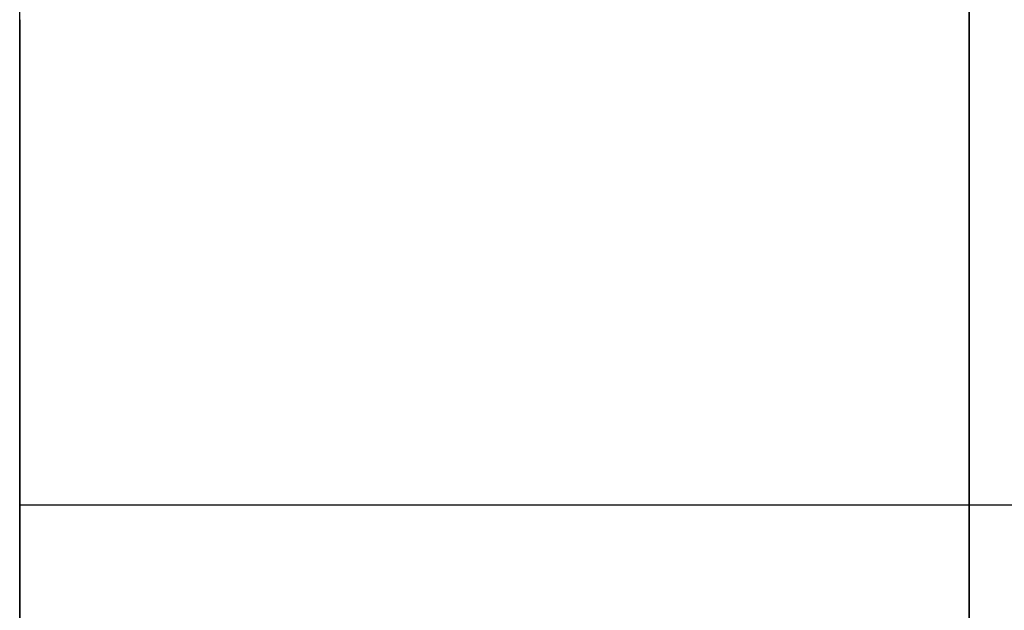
# Model space of a CAD drawing. Header units: millimetres. Extents: x 490 to 915, y -40 to 150.
# Tile 21 of 70: x 495.6 to 498.23, y 102.72 to 104.3. Entities that reach past the tile are written whole.
import ezdxf

# ---------------------------------------------------------------- set-up
doc = ezdxf.new("R2010")
doc.units = ezdxf.units.MM
doc.layers.add('Volume', color=7, linetype='Continuous', true_color=0x000000)

msp = doc.modelspace()

# ---------------------------------------------------------------- linework, layer by layer
at = {"layer": 'Volume'}
for p, q in [((498.1396, -40, -550), (498.1396, 150, -550)), ((498.1396, 150, 300), (498.1396, 30, 300)), ((495.5989, 100.5, 131.4688), (495.5989, 105.5, 131.4688)), ((495.5989, 100.5, 48.4688), (495.5989, 105.5, 48.4688)), ((495.5989, 100.5, -34.5312), (495.5989, 105.5, -34.5312)), ((495.5989, 100.5, -117.5312), (495.5989, 105.5, -117.5312)), ((495.5989, 100.5, -200.5312), (495.5989, 105.5, -200.5312)), ((495.5989, 100.5, -283.5312), (495.5989, 105.5, -283.5312)), ((495.5989, 100.5, -366.5312), (495.5989, 105.5, -366.5312)), ((495.5989, 100.5, -449.5312), (495.5989, 105.5, -449.5312)), ((495.5989, 104.2998, -364.3956), (495.5989, 104.3731, -364.442)), ((495.5989, 104.2249, 133.6482), (495.5989, 104.2998, 133.6044)), ((495.5989, 104.2998, 129.3332), (495.5989, 104.2249, 129.2894)), ((495.5989, 104.2249, 50.6482), (495.5989, 104.2998, 50.6044)), ((495.5989, 104.2998, 46.3332), (495.5989, 104.2249, 46.2894)), ((495.5989, 104.2249, -32.3518), (495.5989, 104.2998, -32.3956)), ((495.5989, 104.2998, -36.6668), (495.5989, 104.2249, -36.7106)), ((495.5989, 104.2249, -115.3518), (495.5989, 104.2998, -115.3956)), ((495.5989, 104.2998, -119.6668), (495.5989, 104.2249, -119.7106)), ((495.5989, 104.2249, -198.3518), (495.5989, 104.2998, -198.3956)), ((495.5989, 104.2998, -202.6668), (495.5989, 104.2249, -202.7106)), ((495.5989, 104.2249, -281.3518), (495.5989, 104.2998, -281.3956)), ((495.5989, 104.2998, -285.6668), (495.5989, 104.2249, -285.7106)), ((495.5989, 104.2249, -364.3518), (495.5989, 104.2998, -364.3956)), ((495.5989, 104.2998, -368.6668), (495.5989, 104.2249, -368.7106)), ((495.5989, 104.2249, -447.3518), (495.5989, 104.2998, -447.3956)), ((495.5989, 104.2998, -451.6668), (495.5989, 104.2249, -451.7106)), ((495.5989, 104.1485, 133.6894), (495.5989, 104.2249, 133.6482)), ((495.5989, 104.2249, 129.2894), (495.5989, 104.1485, 129.2482)), ((495.5989, 104.1485, 50.6894), (495.5989, 104.2249, 50.6482)), ((495.5989, 104.2249, 46.2894), (495.5989, 104.1485, 46.2482)), ((495.5989, 104.1485, -32.3106), (495.5989, 104.2249, -32.3518)), ((495.5989, 104.2249, -36.7106), (495.5989, 104.1485, -36.7518)), ((495.5989, 104.1485, -115.3106), (495.5989, 104.2249, -115.3518)), ((495.5989, 104.2249, -119.7106), (495.5989, 104.1485, -119.7518)), ((495.5989, 104.1485, -198.3106), (495.5989, 104.2249, -198.3518)), ((495.5989, 104.2249, -202.7106), (495.5989, 104.1485, -202.7518)), ((495.5989, 104.1485, -281.3106), (495.5989, 104.2249, -281.3518)), ((495.5989, 104.2249, -285.7106), (495.5989, 104.1485, -285.7518)), ((495.5989, 104.1485, -364.3106), (495.5989, 104.2249, -364.3518)), ((495.5989, 104.2249, -368.7106), (495.5989, 104.1485, -368.7518)), ((495.5989, 104.1485, -447.3106), (495.5989, 104.2249, -447.3518)), ((495.5989, 104.2249, -451.7106), (495.5989, 104.1485, -451.7518)), ((495.5989, 104.0707, 133.7279), (495.5989, 104.1485, 133.6894)), ((495.5989, 104.1485, 129.2482), (495.5989, 104.0707, 129.2097)), ((495.5989, 104.0707, 50.7279), (495.5989, 104.1485, 50.6894)), ((495.5989, 104.1485, 46.2482), (495.5989, 104.0707, 46.2097)), ((495.5989, 104.0707, -32.2721), (495.5989, 104.1485, -32.3106)), ((495.5989, 104.1485, -36.7518), (495.5989, 104.0707, -36.7903)), ((495.5989, 104.0707, -115.2721), (495.5989, 104.1485, -115.3106)), ((495.5989, 104.1485, -119.7518), (495.5989, 104.0707, -119.7903)), ((495.5989, 104.0707, -198.2721), (495.5989, 104.1485, -198.3106)), ((495.5989, 104.1485, -202.7518), (495.5989, 104.0707, -202.7903)), ((495.5989, 104.0707, -281.2721), (495.5989, 104.1485, -281.3106)), ((495.5989, 104.1485, -285.7518), (495.5989, 104.0707, -285.7903)), ((495.5989, 104.0707, -364.2721), (495.5989, 104.1485, -364.3106)), ((495.5989, 104.1485, -368.7518), (495.5989, 104.0707, -368.7903)), ((495.5989, 104.0707, -447.2721), (495.5989, 104.1485, -447.3106)), ((495.5989, 104.1485, -451.7518), (495.5989, 104.0707, -451.7903)), ((495.5989, 103.9917, 133.7637), (495.5989, 104.0707, 133.7279)), ((495.5989, 104.0707, 129.2097), (495.5989, 103.9917, 129.1739)), ((495.5989, 103.9917, 50.7637), (495.5989, 104.0707, 50.7279)), ((495.5989, 104.0707, 46.2097), (495.5989, 103.9917, 46.1739)), ((495.5989, 103.9917, -32.2363), (495.5989, 104.0707, -32.2721)), ((495.5989, 104.0707, -36.7903), (495.5989, 103.9917, -36.8261)), ((495.5989, 103.9917, -115.2363), (495.5989, 104.0707, -115.2721)), ((495.5989, 104.0707, -119.7903), (495.5989, 103.9917, -119.8261)), ((495.5989, 103.9917, -198.2363), (495.5989, 104.0707, -198.2721)), ((495.5989, 104.0707, -202.7903), (495.5989, 103.9917, -202.8261)), ((495.5989, 103.9917, -281.2363), (495.5989, 104.0707, -281.2721)), ((495.5989, 104.0707, -285.7903), (495.5989, 103.9917, -285.8261)), ((495.5989, 103.9917, -364.2363), (495.5989, 104.0707, -364.2721)), ((495.5989, 104.0707, -368.7903), (495.5989, 103.9917, -368.8261)), ((495.5989, 103.9917, -447.2363), (495.5989, 104.0707, -447.2721)), ((495.5989, 104.0707, -451.7903), (495.5989, 103.9917, -451.8261)), ((495.5989, 103.9114, 133.7967), (495.5989, 103.9917, 133.7637)), ((495.5989, 103.9917, 129.1739), (495.5989, 103.9114, 129.1409)), ((495.5989, 103.9114, 50.7967), (495.5989, 103.9917, 50.7637)), ((495.5989, 103.9917, 46.1739), (495.5989, 103.9114, 46.1409)), ((495.5989, 103.9114, -32.2033), (495.5989, 103.9917, -32.2363)), ((495.5989, 103.9917, -36.8261), (495.5989, 103.9114, -36.8591)), ((495.5989, 103.9114, -115.2033), (495.5989, 103.9917, -115.2363)), ((495.5989, 103.9917, -119.8261), (495.5989, 103.9114, -119.8591)), ((495.5989, 103.9114, -198.2033), (495.5989, 103.9917, -198.2363)), ((495.5989, 103.9917, -202.8261), (495.5989, 103.9114, -202.8591)), ((495.5989, 103.9114, -281.2033), (495.5989, 103.9917, -281.2363)), ((495.5989, 103.9917, -285.8261), (495.5989, 103.9114, -285.8591)), ((495.5989, 103.9114, -364.2033), (495.5989, 103.9917, -364.2363)), ((495.5989, 103.9917, -368.8261), (495.5989, 103.9114, -368.8591)), ((495.5989, 103.9114, -447.2033), (495.5989, 103.9917, -447.2363)), ((495.5989, 103.9917, -451.8261), (495.5989, 103.9114, -451.8591)), ((495.5989, 103.8301, 133.827), (495.5989, 103.9114, 133.7967)), ((495.5989, 103.9114, 129.1409), (495.5989, 103.8301, 129.1106)), ((495.5989, 103.8301, 50.827), (495.5989, 103.9114, 50.7967)), ((495.5989, 103.9114, 46.1409), (495.5989, 103.8301, 46.1106)), ((495.5989, 103.8301, -32.173), (495.5989, 103.9114, -32.2033)), ((495.5989, 103.9114, -36.8591), (495.5989, 103.8301, -36.8894)), ((495.5989, 103.8301, -115.173), (495.5989, 103.9114, -115.2033)), ((495.5989, 103.9114, -119.8591), (495.5989, 103.8301, -119.8894)), ((495.5989, 103.8301, -198.173), (495.5989, 103.9114, -198.2033)), ((495.5989, 103.9114, -202.8591), (495.5989, 103.8301, -202.8894)), ((495.5989, 103.8301, -281.173), (495.5989, 103.9114, -281.2033)), ((495.5989, 103.9114, -285.8591), (495.5989, 103.8301, -285.8894)), ((495.5989, 103.8301, -364.173), (495.5989, 103.9114, -364.2033)), ((495.5989, 103.9114, -368.8591), (495.5989, 103.8301, -368.8894)), ((495.5989, 103.8301, -447.173), (495.5989, 103.9114, -447.2033)), ((495.5989, 103.9114, -451.8591), (495.5989, 103.8301, -451.8894)), ((495.5989, 103.7477, 133.8544), (495.5989, 103.8301, 133.827)), ((495.5989, 103.8301, 129.1106), (495.5989, 103.7477, 129.0832)), ((495.5989, 103.7477, 50.8544), (495.5989, 103.8301, 50.827)), ((495.5989, 103.8301, 46.1106), (495.5989, 103.7477, 46.0832)), ((495.5989, 103.7477, -32.1456), (495.5989, 103.8301, -32.173)), ((495.5989, 103.8301, -36.8894), (495.5989, 103.7477, -36.9168)), ((495.5989, 103.7477, -115.1456), (495.5989, 103.8301, -115.173)), ((495.5989, 103.8301, -119.8894), (495.5989, 103.7477, -119.9168)), ((495.5989, 103.7477, -198.1456), (495.5989, 103.8301, -198.173)), ((495.5989, 103.8301, -202.8894), (495.5989, 103.7477, -202.9168)), ((495.5989, 103.7477, -281.1456), (495.5989, 103.8301, -281.173)), ((495.5989, 103.8301, -285.8894), (495.5989, 103.7477, -285.9168)), ((495.5989, 103.7477, -364.1456), (495.5989, 103.8301, -364.173)), ((495.5989, 103.8301, -368.8894), (495.5989, 103.7477, -368.9168)), ((495.5989, 103.7477, -447.1456), (495.5989, 103.8301, -447.173)), ((495.5989, 103.8301, -451.8894), (495.5989, 103.7477, -451.9168)), ((495.5989, 103.6645, 133.8789), (495.5989, 103.7477, 133.8544)), ((495.5989, 103.7477, 129.0832), (495.5989, 103.6645, 129.0587)), ((495.5989, 103.6645, 50.8789), (495.5989, 103.7477, 50.8544)), ((495.5989, 103.7477, 46.0832), (495.5989, 103.6645, 46.0587)), ((495.5989, 103.6645, -32.1211), (495.5989, 103.7477, -32.1456)), ((495.5989, 103.7477, -36.9168), (495.5989, 103.6645, -36.9413)), ((495.5989, 103.6645, -115.1211), (495.5989, 103.7477, -115.1456)), ((495.5989, 103.7477, -119.9168), (495.5989, 103.6645, -119.9413)), ((495.5989, 103.6645, -198.1211), (495.5989, 103.7477, -198.1456)), ((495.5989, 103.7477, -202.9168), (495.5989, 103.6645, -202.9413)), ((495.5989, 103.6645, -281.1211), (495.5989, 103.7477, -281.1456)), ((495.5989, 103.7477, -285.9168), (495.5989, 103.6645, -285.9413)), ((495.5989, 103.6645, -364.1211), (495.5989, 103.7477, -364.1456)), ((495.5989, 103.7477, -368.9168), (495.5989, 103.6645, -368.9413)), ((495.5989, 103.6645, -447.1211), (495.5989, 103.7477, -447.1456)), ((495.5989, 103.7477, -451.9168), (495.5989, 103.6645, -451.9413)), ((495.5989, 103.5804, 133.9005), (495.5989, 103.6645, 133.8789)), ((495.5989, 103.6645, 129.0587), (495.5989, 103.5804, 129.0371)), ((495.5989, 103.5804, 50.9005), (495.5989, 103.6645, 50.8789)), ((495.5989, 103.6645, 46.0587), (495.5989, 103.5804, 46.0371)), ((495.5989, 103.5804, -32.0995), (495.5989, 103.6645, -32.1211)), ((495.5989, 103.6645, -36.9413), (495.5989, 103.5804, -36.9629)), ((495.5989, 103.5804, -115.0995), (495.5989, 103.6645, -115.1211)), ((495.5989, 103.6645, -119.9413), (495.5989, 103.5804, -119.9629)), ((495.5989, 103.5804, -198.0995), (495.5989, 103.6645, -198.1211)), ((495.5989, 103.6645, -202.9413), (495.5989, 103.5804, -202.9629)), ((495.5989, 103.5804, -281.0995), (495.5989, 103.6645, -281.1211)), ((495.5989, 103.6645, -285.9413), (495.5989, 103.5804, -285.9629)), ((495.5989, 103.5804, -364.0995), (495.5989, 103.6645, -364.1211)), ((495.5989, 103.6645, -368.9413), (495.5989, 103.5804, -368.9629)), ((495.5989, 103.5804, -447.0995), (495.5989, 103.6645, -447.1211)), ((495.5989, 103.6645, -451.9413), (495.5989, 103.5804, -451.9629)), ((495.5989, 103.4957, 133.9192), (495.5989, 103.5804, 133.9005)), ((495.5989, 103.5804, 129.0371), (495.5989, 103.4957, 129.0184)), ((495.5989, 103.4957, 50.9192), (495.5989, 103.5804, 50.9005)), ((495.5989, 103.5804, 46.0371), (495.5989, 103.4957, 46.0184)), ((495.5989, 103.4957, -32.0808), (495.5989, 103.5804, -32.0995)), ((495.5989, 103.5804, -36.9629), (495.5989, 103.4957, -36.9816)), ((495.5989, 103.4957, -115.0808), (495.5989, 103.5804, -115.0995)), ((495.5989, 103.5804, -119.9629), (495.5989, 103.4957, -119.9816)), ((495.5989, 103.4957, -198.0808), (495.5989, 103.5804, -198.0995)), ((495.5989, 103.5804, -202.9629), (495.5989, 103.4957, -202.9816)), ((495.5989, 103.4957, -281.0808), (495.5989, 103.5804, -281.0995)), ((495.5989, 103.5804, -285.9629), (495.5989, 103.4957, -285.9816)), ((495.5989, 103.4957, -364.0808), (495.5989, 103.5804, -364.0995)), ((495.5989, 103.5804, -368.9629), (495.5989, 103.4957, -368.9816)), ((495.5989, 103.4957, -447.0808), (495.5989, 103.5804, -447.0995)), ((495.5989, 103.5804, -451.9629), (495.5989, 103.4957, -451.9816)), ((495.5989, 103.4104, 133.9349), (495.5989, 103.4957, 133.9192)), ((495.5989, 103.4957, 129.0184), (495.5989, 103.4104, 129.0027)), ((495.5989, 103.4104, 50.9349), (495.5989, 103.4957, 50.9192)), ((495.5989, 103.4957, 46.0184), (495.5989, 103.4104, 46.0027)), ((495.5989, 103.4104, -32.0651), (495.5989, 103.4957, -32.0808)), ((495.5989, 103.4957, -36.9816), (495.5989, 103.4104, -36.9973)), ((495.5989, 103.4104, -115.0651), (495.5989, 103.4957, -115.0808)), ((495.5989, 103.4957, -119.9816), (495.5989, 103.4104, -119.9973)), ((495.5989, 103.4104, -198.0651), (495.5989, 103.4957, -198.0808)), ((495.5989, 103.4957, -202.9816), (495.5989, 103.4104, -202.9973)), ((495.5989, 103.4104, -281.0651), (495.5989, 103.4957, -281.0808)), ((495.5989, 103.4957, -285.9816), (495.5989, 103.4104, -285.9973)), ((495.5989, 103.4104, -364.0651), (495.5989, 103.4957, -364.0808)), ((495.5989, 103.4957, -368.9816), (495.5989, 103.4104, -368.9973)), ((495.5989, 103.4104, -447.0651), (495.5989, 103.4957, -447.0808)), ((495.5989, 103.4957, -451.9816), (495.5989, 103.4104, -451.9973)), ((495.5989, 103.3245, 133.9477), (495.5989, 103.4104, 133.9349)), ((495.5989, 103.4104, 129.0027), (495.5989, 103.3245, 128.99)), ((495.5989, 103.3245, 50.9477), (495.5989, 103.4104, 50.9349)), ((495.5989, 103.4104, 46.0027), (495.5989, 103.3245, 45.99)), ((495.5989, 103.3245, -32.0523), (495.5989, 103.4104, -32.0651)), ((495.5989, 103.4104, -36.9973), (495.5989, 103.3245, -37.01)), ((495.5989, 103.3245, -115.0523), (495.5989, 103.4104, -115.0651)), ((495.5989, 103.4104, -119.9973), (495.5989, 103.3245, -120.01)), ((495.5989, 103.3245, -198.0523), (495.5989, 103.4104, -198.0651)), ((495.5989, 103.4104, -202.9973), (495.5989, 103.3245, -203.01)), ((495.5989, 103.3245, -281.0523), (495.5989, 103.4104, -281.0651)), ((495.5989, 103.4104, -285.9973), (495.5989, 103.3245, -286.01)), ((495.5989, 103.3245, -364.0523), (495.5989, 103.4104, -364.0651)), ((495.5989, 103.4104, -368.9973), (495.5989, 103.3245, -369.01)), ((495.5989, 103.3245, -447.0523), (495.5989, 103.4104, -447.0651)), ((495.5989, 103.4104, -451.9973), (495.5989, 103.3245, -452.01)), ((495.5989, 103.2383, 133.9574), (495.5989, 103.3245, 133.9477)), ((495.5989, 103.3245, 128.99), (495.5989, 103.2383, 128.9802)), ((495.5989, 103.2383, 50.9574), (495.5989, 103.3245, 50.9477)), ((495.5989, 103.3245, 45.99), (495.5989, 103.2383, 45.9802)), ((495.5989, 103.2383, -32.0426), (495.5989, 103.3245, -32.0523)), ((495.5989, 103.3245, -37.01), (495.5989, 103.2383, -37.0198)), ((495.5989, 103.2383, -115.0426), (495.5989, 103.3245, -115.0523)), ((495.5989, 103.3245, -120.01), (495.5989, 103.2383, -120.0198)), ((495.5989, 103.2383, -198.0426), (495.5989, 103.3245, -198.0523)), ((495.5989, 103.3245, -203.01), (495.5989, 103.2383, -203.0198)), ((495.5989, 103.2383, -281.0426), (495.5989, 103.3245, -281.0523)), ((495.5989, 103.3245, -286.01), (495.5989, 103.2383, -286.0198)), ((495.5989, 103.2383, -364.0426), (495.5989, 103.3245, -364.0523)), ((495.5989, 103.3245, -369.01), (495.5989, 103.2383, -369.0198)), ((495.5989, 103.2383, -447.0426), (495.5989, 103.3245, -447.0523)), ((495.5989, 103.3245, -452.01), (495.5989, 103.2383, -452.0198)), ((495.5989, 103.1518, 133.9642), (495.5989, 103.2383, 133.9574)), ((495.5989, 103.2383, 128.9802), (495.5989, 103.1518, 128.9734)), ((495.5989, 103.1518, 50.9642), (495.5989, 103.2383, 50.9574)), ((495.5989, 103.2383, 45.9802), (495.5989, 103.1518, 45.9734)), ((495.5989, 103.1518, -32.0358), (495.5989, 103.2383, -32.0426)), ((495.5989, 103.2383, -37.0198), (495.5989, 103.1518, -37.0266)), ((495.5989, 103.1518, -115.0358), (495.5989, 103.2383, -115.0426)), ((495.5989, 103.2383, -120.0198), (495.5989, 103.1518, -120.0266)), ((495.5989, 103.1518, -198.0358), (495.5989, 103.2383, -198.0426)), ((495.5989, 103.2383, -203.0198), (495.5989, 103.1518, -203.0266)), ((495.5989, 103.1518, -281.0358), (495.5989, 103.2383, -281.0426)), ((495.5989, 103.2383, -286.0198), (495.5989, 103.1518, -286.0266)), ((495.5989, 103.1518, -364.0358), (495.5989, 103.2383, -364.0426)), ((495.5989, 103.2383, -369.0198), (495.5989, 103.1518, -369.0266)), ((495.5989, 103.1518, -447.0358), (495.5989, 103.2383, -447.0426)), ((495.5989, 103.2383, -452.0198), (495.5989, 103.1518, -452.0266)), ((495.5989, 103.0651, 133.968), (495.5989, 103.1518, 133.9642)), ((495.5989, 103.1518, 128.9734), (495.5989, 103.0651, 128.9697)), ((495.5989, 103.0651, 50.968), (495.5989, 103.1518, 50.9642)), ((495.5989, 103.1518, 45.9734), (495.5989, 103.0651, 45.9697)), ((495.5989, 103.0651, -32.032), (495.5989, 103.1518, -32.0358)), ((495.5989, 103.1518, -37.0266), (495.5989, 103.0651, -37.0303)), ((495.5989, 103.0651, -115.032), (495.5989, 103.1518, -115.0358)), ((495.5989, 103.1518, -120.0266), (495.5989, 103.0651, -120.0303)), ((495.5989, 103.0651, -198.032), (495.5989, 103.1518, -198.0358)), ((495.5989, 103.1518, -203.0266), (495.5989, 103.0651, -203.0303)), ((495.5989, 103.0651, -281.032), (495.5989, 103.1518, -281.0358)), ((495.5989, 103.1518, -286.0266), (495.5989, 103.0651, -286.0303)), ((495.5989, 103.0651, -364.032), (495.5989, 103.1518, -364.0358)), ((495.5989, 103.1518, -369.0266), (495.5989, 103.0651, -369.0303)), ((495.5989, 103.0651, -447.032), (495.5989, 103.1518, -447.0358)), ((495.5989, 103.1518, -452.0266), (495.5989, 103.0651, -452.0303)), ((495.5989, 102.9783, 133.9687), (495.5989, 103.0651, 133.968)), ((495.5989, 103.0651, 128.9697), (495.5989, 102.9783, 128.9689)), ((495.5989, 102.9783, 50.9687), (495.5989, 103.0651, 50.968)), ((495.5989, 103.0651, 45.9697), (495.5989, 102.9783, 45.9689)), ((495.5989, 102.9783, -32.0313), (495.5989, 103.0651, -32.032)), ((495.5989, 103.0651, -37.0303), (495.5989, 102.9783, -37.0311)), ((495.5989, 102.9783, -115.0313), (495.5989, 103.0651, -115.032)), ((495.5989, 103.0651, -120.0303), (495.5989, 102.9783, -120.0311)), ((495.5989, 102.9783, -198.0313), (495.5989, 103.0651, -198.032)), ((495.5989, 103.0651, -203.0303), (495.5989, 102.9783, -203.0311)), ((495.5989, 102.9783, -281.0313), (495.5989, 103.0651, -281.032)), ((495.5989, 103.0651, -286.0303), (495.5989, 102.9783, -286.0311)), ((495.5989, 102.9783, -364.0313), (495.5989, 103.0651, -364.032)), ((495.5989, 103.0651, -369.0303), (495.5989, 102.9783, -369.0311)), ((495.5989, 102.9783, -447.0313), (495.5989, 103.0651, -447.032)), ((495.5989, 103.0651, -452.0303), (495.5989, 102.9783, -452.0311)), ((506.1396, 103, 133.9688), (495.5989, 103, 133.9688)), ((506.1396, 103, 128.9688), (495.5989, 103, 128.9688)), ((495.5989, 103, 133.9688), (495.5989, 103, 128.9688)), ((506.1396, 103, 50.9688), (495.5989, 103, 50.9688)), ((506.1396, 103, 45.9688), (495.5989, 103, 45.9688)), ((495.5989, 103, 50.9688), (495.5989, 103, 45.9688)), ((506.1396, 103, -32.0312), (495.5989, 103, -32.0312)), ((506.1396, 103, -37.0312), (495.5989, 103, -37.0312)), ((495.5989, 103, -32.0312), (495.5989, 103, -37.0312)), ((506.1396, 103, -115.0312), (495.5989, 103, -115.0312)), ((506.1396, 103, -120.0312), (495.5989, 103, -120.0312)), ((495.5989, 103, -115.0312), (495.5989, 103, -120.0312)), ((506.1396, 103, -198.0312), (495.5989, 103, -198.0312)), ((506.1396, 103, -203.0312), (495.5989, 103, -203.0312)), ((495.5989, 103, -198.0312), (495.5989, 103, -203.0312)), ((506.1396, 103, -281.0312), (495.5989, 103, -281.0312)), ((506.1396, 103, -286.0312), (495.5989, 103, -286.0312)), ((495.5989, 103, -281.0312), (495.5989, 103, -286.0312)), ((506.1396, 103, -364.0312), (495.5989, 103, -364.0312)), ((506.1396, 103, -369.0312), (495.5989, 103, -369.0312)), ((495.5989, 103, -364.0312), (495.5989, 103, -369.0312)), ((506.1396, 103, -447.0312), (495.5989, 103, -447.0312)), ((506.1396, 103, -452.0312), (495.5989, 103, -452.0312)), ((495.5989, 103, -447.0312), (495.5989, 103, -452.0312)), ((495.5989, 102.8916, 133.9665), (495.5989, 102.9783, 133.9687)), ((495.5989, 102.9783, 128.9689), (495.5989, 102.8916, 128.9712)), ((495.5989, 102.8916, 50.9665), (495.5989, 102.9783, 50.9687)), ((495.5989, 102.9783, 45.9689), (495.5989, 102.8916, 45.9712)), ((495.5989, 102.8916, -32.0335), (495.5989, 102.9783, -32.0313)), ((495.5989, 102.9783, -37.0311), (495.5989, 102.8916, -37.0288)), ((495.5989, 102.8916, -115.0335), (495.5989, 102.9783, -115.0313)), ((495.5989, 102.9783, -120.0311), (495.5989, 102.8916, -120.0288)), ((495.5989, 102.8916, -198.0335), (495.5989, 102.9783, -198.0313)), ((495.5989, 102.9783, -203.0311), (495.5989, 102.8916, -203.0288)), ((495.5989, 102.8916, -281.0335), (495.5989, 102.9783, -281.0313)), ((495.5989, 102.9783, -286.0311), (495.5989, 102.8916, -286.0288)), ((495.5989, 102.8916, -364.0335), (495.5989, 102.9783, -364.0313)), ((495.5989, 102.9783, -369.0311), (495.5989, 102.8916, -369.0288)), ((495.5989, 102.8916, -447.0335), (495.5989, 102.9783, -447.0313)), ((495.5989, 102.9783, -452.0311), (495.5989, 102.8916, -452.0288)), ((495.5989, 102.8049, 133.9612), (495.5989, 102.8916, 133.9665)), ((495.5989, 102.8916, 128.9712), (495.5989, 102.8049, 128.9764)), ((495.5989, 102.8049, 50.9612), (495.5989, 102.8916, 50.9665)), ((495.5989, 102.8916, 45.9712), (495.5989, 102.8049, 45.9764)), ((495.5989, 102.8049, -32.0388), (495.5989, 102.8916, -32.0335)), ((495.5989, 102.8916, -37.0288), (495.5989, 102.8049, -37.0236)), ((495.5989, 102.8049, -115.0388), (495.5989, 102.8916, -115.0335)), ((495.5989, 102.8916, -120.0288), (495.5989, 102.8049, -120.0236)), ((495.5989, 102.8049, -198.0388), (495.5989, 102.8916, -198.0335)), ((495.5989, 102.8916, -203.0288), (495.5989, 102.8049, -203.0236)), ((495.5989, 102.8049, -281.0388), (495.5989, 102.8916, -281.0335)), ((495.5989, 102.8916, -286.0288), (495.5989, 102.8049, -286.0236)), ((495.5989, 102.8049, -364.0388), (495.5989, 102.8916, -364.0335)), ((495.5989, 102.8916, -369.0288), (495.5989, 102.8049, -369.0236)), ((495.5989, 102.8049, -447.0388), (495.5989, 102.8916, -447.0335)), ((495.5989, 102.8916, -452.0288), (495.5989, 102.8049, -452.0236)), ((495.5989, 102.7185, 133.9529), (495.5989, 102.8049, 133.9612)), ((495.5989, 102.8049, 128.9764), (495.5989, 102.7185, 128.9847)), ((495.5989, 102.7185, 50.9529), (495.5989, 102.8049, 50.9612)), ((495.5989, 102.8049, 45.9764), (495.5989, 102.7185, 45.9847)), ((495.5989, 102.7185, -32.0471), (495.5989, 102.8049, -32.0388)), ((495.5989, 102.8049, -37.0236), (495.5989, 102.7185, -37.0153)), ((495.5989, 102.7185, -115.0471), (495.5989, 102.8049, -115.0388)), ((495.5989, 102.8049, -120.0236), (495.5989, 102.7185, -120.0153)), ((495.5989, 102.7185, -198.0471), (495.5989, 102.8049, -198.0388)), ((495.5989, 102.8049, -203.0236), (495.5989, 102.7185, -203.0153)), ((495.5989, 102.7185, -281.0471), (495.5989, 102.8049, -281.0388)), ((495.5989, 102.8049, -286.0236), (495.5989, 102.7185, -286.0153)), ((495.5989, 102.7185, -364.0471), (495.5989, 102.8049, -364.0388)), ((495.5989, 102.8049, -369.0236), (495.5989, 102.7185, -369.0153)), ((495.5989, 102.7185, -447.0471), (495.5989, 102.8049, -447.0388)), ((495.5989, 102.8049, -452.0236), (495.5989, 102.7185, -452.0153)), ((495.5989, 102.6325, 133.9416), (495.5989, 102.7185, 133.9529)), ((495.5989, 102.7185, 128.9847), (495.5989, 102.6325, 128.996)), ((495.5989, 102.6325, 50.9416), (495.5989, 102.7185, 50.9529)), ((495.5989, 102.7185, 45.9847), (495.5989, 102.6325, 45.996)), ((495.5989, 102.6325, -32.0584), (495.5989, 102.7185, -32.0471)), ((495.5989, 102.7185, -37.0153), (495.5989, 102.6325, -37.004)), ((495.5989, 102.6325, -115.0584), (495.5989, 102.7185, -115.0471)), ((495.5989, 102.7185, -120.0153), (495.5989, 102.6325, -120.004)), ((495.5989, 102.6325, -198.0584), (495.5989, 102.7185, -198.0471)), ((495.5989, 102.7185, -203.0153), (495.5989, 102.6325, -203.004)), ((495.5989, 102.6325, -281.0584), (495.5989, 102.7185, -281.0471)), ((495.5989, 102.7185, -286.0153), (495.5989, 102.6325, -286.004)), ((495.5989, 102.7185, -369.0153), (495.5989, 102.6325, -369.004)), ((495.5989, 102.6325, -447.0584), (495.5989, 102.7185, -447.0471)), ((495.5989, 102.7185, -452.0153), (495.5989, 102.6325, -452.004))]:
    msp.add_line(p, q, dxfattribs=at)

doc.saveas('drawing.dxf')
